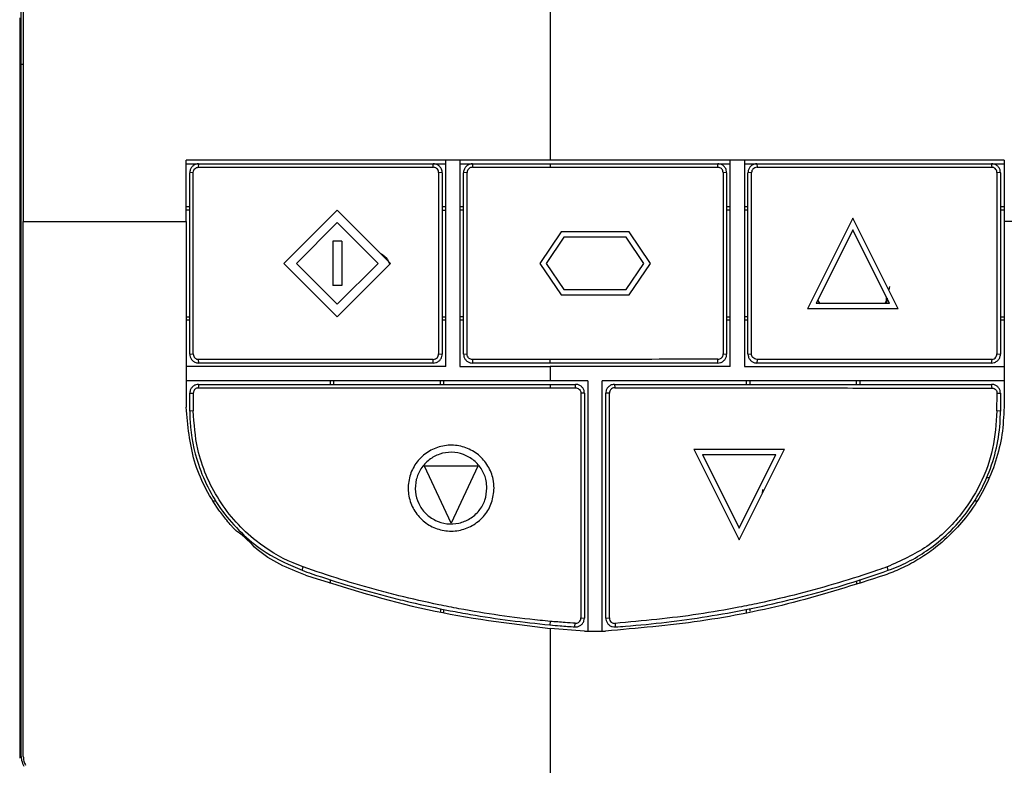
# Model space of a CAD drawing. Extents: x 594 to 1520, y 236 to 1207.
# Tile 20 of 71: x 1042 to 1097, y 708 to 750. Entities that reach past the tile are written whole.
import ezdxf

# ---------------------------------------------------------------- set-up
doc = ezdxf.new("R2010")
doc.units = 0
doc.header["$LTSCALE"] = 5
doc.layers.get('0').update_dxf_attribs({"linetype": 'CONTINUOUS'})

msp = doc.modelspace()

# ---------------------------------------------------------------- linework, layer by layer
at = {"color": 7, "linetype": 'Continuous'}
for p, q in [((1071.934, 757.545), (1071.934, 744.545)), ((1042.088, 750.048), (1042.088, 747.441)), ((1042.088, 747.441), (1042.088, 747.42)), ((1042.288, 747.42), (1042.088, 747.42)), ((1071.934, 744.545), (1071.934, 744.045)), ((1071.934, 744.045), (1071.934, 742.044)), ((1051.454, 738.591), (1051.454, 742.045)), ((1051.454, 741.845), (1052.139, 741.845)), ((1052.154, 741.845), (1052.132, 741.645)), ((1065.347, 741.645), (1065.354, 741.845)), ((1065.369, 741.845), (1066.054, 741.845)), ((1066.054, 730.445), (1066.054, 742.045)), ((1066.854, 742.045), (1066.854, 730.445)), ((1066.854, 741.845), (1067.548, 741.845)), ((1067.554, 741.845), (1067.549, 741.645)), ((1071.934, 741.845), (1071.934, 741.645)), ((1081.364, 741.647), (1081.354, 741.845)), ((1081.368, 741.845), (1082.054, 741.845)), ((1082.054, 730.445), (1082.054, 742.045)), ((1082.854, 742.045), (1082.854, 730.445)), ((1082.854, 741.845), (1083.53, 741.845)), ((1083.554, 741.845), (1083.567, 741.645)), ((1096.782, 741.645), (1096.754, 741.845)), ((1096.778, 741.845), (1097.454, 741.845)), ((1097.454, 742.045), (1097.454, 738.591)), ((1051.853, 741.36), (1051.654, 741.345)), ((1065.854, 741.345), (1065.654, 741.358)), ((1067.254, 741.359), (1067.054, 741.345)), ((1081.854, 741.345), (1081.652, 741.359)), ((1083.254, 741.358), (1083.054, 741.345)), ((1097.254, 741.345), (1097.055, 741.36)), ((1051.454, 739.445), (1051.654, 739.445)), ((1065.854, 739.445), (1066.054, 739.445)), ((1066.854, 739.445), (1067.054, 739.445)), ((1081.854, 739.445), (1082.054, 739.445)), ((1082.854, 739.445), (1083.054, 739.445)), ((1097.254, 739.445), (1097.454, 739.445)), ((1051.654, 739.245), (1051.454, 739.245)), ((1059.954, 739.245), (1056.954, 736.245)), ((1062.954, 736.245), (1059.954, 739.245)), ((1065.854, 739.245), (1066.054, 739.245)), ((1067.054, 739.245), (1066.854, 739.245)), ((1082.054, 739.245), (1081.854, 739.245)), ((1083.054, 739.245), (1082.854, 739.245)), ((1097.454, 739.245), (1097.254, 739.245)), ((1042.288, 738.591), (1045.278, 738.591)), ((1045.278, 738.591), (1051.454, 738.591)), ((1051.454, 738.591), (1051.454, 728.161)), ((1059.954, 738.538), (1057.661, 736.245)), ((1062.247, 736.245), (1059.954, 738.538)), ((1088.954, 738.795), (1086.404, 733.695)), ((1091.504, 733.695), (1088.954, 738.795)), ((1097.454, 738.591), (1097.454, 728.161)), ((1105.055, 738.591), (1097.454, 738.591)), ((1072.544, 738.02), (1071.344, 736.245)), ((1072.703, 737.72), (1071.706, 736.245)), ((1076.364, 738.02), (1072.544, 738.02)), ((1076.205, 737.72), (1072.703, 737.72)), ((1077.202, 736.245), (1076.205, 737.72)), ((1077.564, 736.245), (1076.364, 738.02)), ((1088.954, 738.124), (1086.889, 733.995)), ((1091.018, 733.995), (1088.954, 738.124)), ((1059.704, 737.495), (1059.704, 734.995)), ((1060.204, 737.495), (1059.704, 737.495)), ((1060.204, 737.495), (1060.204, 734.995)), ((1056.954, 736.245), (1059.954, 733.245)), ((1057.661, 736.245), (1059.954, 733.952)), ((1059.954, 733.245), (1062.954, 736.245)), ((1059.954, 733.952), (1062.247, 736.245)), ((1071.344, 736.245), (1072.544, 734.47)), ((1071.706, 736.245), (1072.703, 734.77)), ((1076.205, 734.77), (1077.202, 736.245)), ((1076.364, 734.47), (1077.564, 736.245)), ((1060.204, 734.995), (1059.704, 734.995)), ((1091.004, 734.945), (1090.968, 734.766)), ((1072.544, 734.47), (1076.364, 734.47)), ((1072.703, 734.77), (1076.205, 734.77)), ((1091.018, 733.995), (1086.889, 733.995)), ((1086.975, 734.168), (1087.089, 733.976)), ((1091.504, 733.695), (1086.404, 733.695)), ((1051.454, 733.245), (1051.654, 733.245)), ((1051.654, 733.045), (1051.454, 733.045)), ((1065.854, 733.245), (1066.054, 733.245)), ((1066.054, 733.045), (1065.854, 733.045)), ((1067.054, 733.245), (1066.854, 733.245)), ((1067.054, 733.045), (1066.854, 733.045)), ((1081.854, 733.245), (1082.054, 733.245)), ((1082.054, 733.045), (1081.854, 733.045)), ((1083.054, 733.245), (1082.854, 733.245)), ((1083.054, 733.045), (1082.854, 733.045)), ((1097.254, 733.245), (1097.454, 733.245)), ((1097.454, 733.045), (1097.254, 733.045)), ((1051.654, 731.145), (1051.853, 731.155)), ((1065.654, 731.154), (1065.854, 731.145)), ((1067.054, 731.145), (1067.254, 731.154)), ((1081.663, 731.154), (1081.854, 731.145)), ((1083.054, 731.145), (1083.254, 731.153)), ((1097.056, 731.155), (1097.254, 731.145)), ((1052.134, 730.845), (1052.154, 730.645)), ((1065.354, 730.645), (1065.347, 730.845)), ((1067.55, 730.845), (1067.554, 730.645)), ((1071.934, 730.645), (1071.934, 730.844)), ((1081.354, 730.645), (1081.364, 730.855)), ((1083.566, 730.845), (1083.554, 730.645)), ((1096.754, 730.645), (1096.779, 730.845)), ((1066.854, 730.445), (1071.934, 730.445)), ((1082.054, 730.445), (1071.934, 730.445)), ((1059.554, 729.645), (1059.554, 729.445)), ((1059.754, 729.445), (1059.754, 729.645)), ((1065.754, 729.445), (1065.754, 729.645)), ((1065.954, 729.445), (1065.954, 729.645)), ((1074.054, 729.645), (1071.934, 729.645)), ((1071.934, 729.445), (1071.934, 729.245)), ((1073.355, 729.248), (1073.354, 729.445)), ((1074.054, 729.645), (1074.054, 715.567)), ((1074.854, 715.567), (1074.854, 729.645)), ((1075.554, 729.445), (1075.558, 729.251)), ((1082.954, 729.645), (1082.954, 729.445)), ((1083.154, 729.645), (1083.154, 729.445)), ((1089.154, 729.445), (1089.154, 729.645)), ((1089.354, 729.445), (1089.354, 729.645)), ((1096.783, 729.235), (1096.754, 729.445)), ((1051.654, 728.945), (1051.853, 728.954)), ((1051.654, 727.943), (1051.654, 728.945)), ((1073.854, 728.945), (1073.65, 728.953)), ((1075.26, 728.953), (1075.054, 728.945)), ((1097.064, 728.953), (1097.254, 728.945)), ((1051.852, 727.951), (1051.654, 727.943)), ((1097.254, 727.943), (1097.055, 727.951)), ((1080.004, 725.798), (1085.104, 725.798)), ((1080.004, 725.798), (1082.554, 720.698)), ((1082.554, 720.698), (1085.104, 725.798)), ((1080.489, 725.498), (1084.618, 725.498)), ((1080.489, 725.498), (1082.554, 721.369)), ((1082.554, 721.369), (1084.618, 725.498)), ((1066.354, 721.648), (1064.854, 724.848)), ((1067.854, 724.848), (1064.854, 724.848)), ((1067.854, 724.848), (1066.354, 721.648)), ((1096.634, 724.195), (1096.481, 724.195)), ((1083.873, 723.302), (1083.889, 723.54)), ((1052.953, 722.895), (1053.146, 722.895)), ((1095.789, 722.895), (1095.955, 722.895)), ((1057.977, 718.99), (1058.029, 719.183)), ((1090.931, 718.99), (1090.884, 719.185)), ((1059.554, 718.468), (1059.554, 718.252)), ((1089.154, 718.391), (1089.154, 718.244)), ((1089.354, 718.252), (1089.354, 718.466)), ((1065.754, 716.831), (1065.754, 716.674)), ((1065.954, 716.593), (1065.954, 716.797)), ((1082.954, 716.792), (1082.954, 716.593)), ((1083.154, 716.831), (1083.154, 716.696)), ((1071.934, 716.122), (1071.916, 715.923)), ((1073.655, 716.312), (1073.854, 716.309)), ((1075.054, 716.309), (1075.255, 716.312)), ((1073.864, 715.576), (1071.934, 715.723)), ((1073.32, 715.81), (1073.335, 716.012)), ((1073.864, 715.576), (1075.043, 715.576)), ((1075.578, 716.01), (1075.588, 715.81)), ((1042.088, 715.441), (1042.088, 712.441)), ((1042.088, 712.441), (1042.088, 712.42)), ((1042.088, 712.42), (1042.088, 708.429))]:
    msp.add_line(p, q, dxfattribs=at)
at = {"color": 7, "linetype": 'Continuous', "flags": 128}
msp.add_lwpolyline([(1052.154, 729.445), (1052.143, 729.345), (1052.132, 729.245)], dxfattribs=at)
at = {"color": 7, "linetype": 'Continuous'}
for points, knots in [([(1042.288, 770.42), (1042.288, 765.135), (1042.288, 754.557), (1042.288, 743.916), (1042.288, 738.591)], [0, 0, 0, 0, 0.499603, 1, 1, 1, 1]), ([(1042.172, 738.53), (1042.172, 742.206), (1042.173, 749.521), (1042.172, 756.809), (1042.171, 760.436)], [0, 0, 0, 0, 0.502416, 1, 1, 1, 1]), ([(1042.088, 747.42), (1042.088, 742.141), (1042.088, 731.497), (1042.088, 720.808), (1042.088, 715.42)], [0, 0, 0, 0, 0.49597, 1, 1, 1, 1]), ([(1071.934, 742.045), (1069.144, 742.045), (1062.303, 742.045), (1055.489, 742.045), (1051.454, 742.045)], [0, 0, 0, 0, 0.407869, 1, 1, 1, 1]), ([(1052.154, 741.845), (1052.103, 741.84), (1051.997, 741.831), (1051.849, 741.752), (1051.732, 741.629), (1051.664, 741.485), (1051.657, 741.387), (1051.654, 741.345)], [0, 0, 0, 0, 0.193578, 0.408803, 0.623468, 0.837644, 1, 1, 1, 1]), ([(1051.853, 741.36), (1051.858, 741.401), (1051.868, 741.484), (1051.942, 741.578), (1052.034, 741.635), (1052.099, 741.642), (1052.132, 741.645)], [0, 0, 0, 0, 0.279626, 0.559189, 0.779566, 1, 1, 1, 1]), ([(1052.132, 741.645), (1054.594, 741.645), (1058.992, 741.645), (1063.405, 741.645), (1065.347, 741.645)], [0, 0, 0, 0, 0.559998, 1, 1, 1, 1]), ([(1052.154, 741.845), (1052.348, 741.845), (1053.32, 741.845), (1054.683, 741.845), (1056.63, 741.845), (1058.19, 741.845), (1059.75, 741.845), (1061.269, 741.845), (1063.136, 741.845), (1064.615, 741.845), (1065.354, 741.845)], [0, 0, 0, 0, 0.04431, 0.22155, 0.310169, 0.487411, 0.57603, 0.664649, 0.832313, 1, 1, 1, 1]), ([(1065.654, 741.358), (1065.647, 741.401), (1065.634, 741.488), (1065.55, 741.582), (1065.45, 741.636), (1065.381, 741.642), (1065.347, 741.645)], [0, 0, 0, 0, 0.279412, 0.558674, 0.779185, 1, 1, 1, 1]), ([(1065.854, 741.345), (1065.849, 741.395), (1065.84, 741.502), (1065.762, 741.649), (1065.639, 741.766), (1065.495, 741.834), (1065.396, 741.841), (1065.354, 741.845)], [0, 0, 0, 0, 0.192771, 0.406441, 0.621915, 0.837411, 1, 1, 1, 1]), ([(1067.554, 741.845), (1067.504, 741.84), (1067.398, 741.831), (1067.25, 741.753), (1067.133, 741.631), (1067.065, 741.487), (1067.057, 741.388), (1067.054, 741.345)], [0, 0, 0, 0, 0.191569, 0.405501, 0.619781, 0.834445, 1, 1, 1, 1]), ([(1067.549, 741.645), (1067.515, 741.641), (1067.448, 741.635), (1067.358, 741.584), (1067.292, 741.509), (1067.259, 741.429), (1067.256, 741.378), (1067.254, 741.359)], [0, 0, 0, 0, 0.2218763, 0.4439336, 0.6623397, 0.8760667, 1, 1, 1, 1]), ([(1067.549, 741.645), (1067.744, 741.645), (1068.331, 741.645), (1069.308, 741.645), (1070.574, 741.646), (1071.45, 741.645), (1071.934, 741.645)], [0, 0, 0, 0, 0.133724, 0.401172, 0.668621, 1, 1, 1, 1]), ([(1067.554, 741.845), (1067.749, 741.845), (1068.336, 741.845), (1069.313, 741.845), (1070.577, 741.845), (1071.451, 741.845), (1071.934, 741.845)], [0, 0, 0, 0, 0.13387, 0.401614, 0.669356, 1, 1, 1, 1]), ([(1097.454, 742.045), (1094.686, 742.045), (1089.07, 742.045), (1080.551, 742.045), (1074.808, 742.045), (1071.934, 742.045)], [0, 0, 0, 0, 0.32685, 0.663081, 1, 1, 1, 1]), ([(1071.934, 741.845), (1072.129, 741.845), (1073.105, 741.845), (1074.861, 741.845), (1077.114, 741.845), (1079.278, 741.845), (1080.662, 741.845), (1081.354, 741.845)], [0, 0, 0, 0, 0.062114, 0.310574, 0.559034, 0.779504, 1, 1, 1, 1]), ([(1071.934, 741.645), (1072.129, 741.645), (1073.105, 741.645), (1075.165, 741.645), (1078.114, 741.647), (1080.281, 741.647), (1081.364, 741.647)], [0, 0, 0, 0, 0.062046, 0.310233, 0.655069, 1, 1, 1, 1]), ([(1081.854, 741.345), (1081.85, 741.395), (1081.84, 741.501), (1081.763, 741.648), (1081.64, 741.766), (1081.496, 741.834), (1081.397, 741.841), (1081.354, 741.845)], [0, 0, 0, 0, 0.190766, 0.405501, 0.620045, 0.834439, 1, 1, 1, 1]), ([(1081.652, 741.359), (1081.649, 741.392), (1081.642, 741.456), (1081.593, 741.542), (1081.52, 741.607), (1081.439, 741.642), (1081.386, 741.645), (1081.364, 741.647)], [0, 0, 0, 0, 0.2147439, 0.4295441, 0.6437662, 0.8575489, 1, 1, 1, 1]), ([(1083.554, 741.845), (1083.503, 741.84), (1083.397, 741.831), (1083.249, 741.753), (1083.132, 741.63), (1083.065, 741.486), (1083.057, 741.387), (1083.054, 741.345)], [0, 0, 0, 0, 0.193439, 0.406445, 0.621132, 0.837221, 1, 1, 1, 1]), ([(1083.567, 741.645), (1083.523, 741.64), (1083.435, 741.63), (1083.332, 741.557), (1083.267, 741.461), (1083.258, 741.392), (1083.254, 741.358)], [0, 0, 0, 0, 0.280354, 0.5596666, 0.7797798, 1, 1, 1, 1]), ([(1083.554, 741.845), (1083.749, 741.845), (1084.725, 741.845), (1086.09, 741.845), (1088.038, 741.845), (1089.596, 741.845), (1091.153, 741.845), (1092.671, 741.845), (1094.539, 741.845), (1096.015, 741.845), (1096.754, 741.845)], [0, 0, 0, 0, 0.044214, 0.221074, 0.309502, 0.486362, 0.57479, 0.663219, 0.831597, 1, 1, 1, 1]), ([(1083.567, 741.645), (1086.04, 741.645), (1090.456, 741.645), (1094.849, 741.645), (1096.782, 741.645)], [0, 0, 0, 0, 0.55999, 1, 1, 1, 1]), ([(1097.254, 741.345), (1097.249, 741.396), (1097.24, 741.503), (1097.161, 741.651), (1097.038, 741.767), (1096.895, 741.834), (1096.797, 741.841), (1096.754, 741.845)], [0, 0, 0, 0, 0.196014, 0.408939, 0.622242, 0.836507, 1, 1, 1, 1]), ([(1097.055, 741.36), (1097.051, 741.401), (1097.041, 741.483), (1096.969, 741.577), (1096.878, 741.634), (1096.814, 741.641), (1096.782, 741.645)], [0, 0, 0, 0, 0.2797129, 0.5592214, 0.779523, 1, 1, 1, 1]), ([(1051.654, 731.145), (1051.654, 731.343), (1051.654, 732.335), (1051.654, 734.119), (1051.654, 737.322), (1051.654, 739.729), (1051.654, 741.345)], [0, 0, 0, 0, 0.058295, 0.291477, 0.524658, 1, 1, 1, 1]), ([(1051.853, 731.155), (1051.853, 733.061), (1051.853, 736.464), (1051.853, 739.864), (1051.853, 741.36)], [0, 0, 0, 0, 0.559999, 1, 1, 1, 1]), ([(1065.654, 741.358), (1065.654, 740.202), (1065.654, 738.298), (1065.654, 735.645), (1065.654, 733.4), (1065.654, 731.902), (1065.654, 731.154)], [0, 0, 0, 0, 0.34, 0.56, 0.78, 1, 1, 1, 1]), ([(1065.854, 741.345), (1065.854, 741.159), (1065.854, 740.23), (1065.854, 738.066), (1065.854, 734.852), (1065.854, 732.381), (1065.854, 731.145)], [0, 0, 0, 0, 0.054672, 0.273355, 0.636665, 1, 1, 1, 1]), ([(1067.054, 731.145), (1067.054, 731.336), (1067.054, 732.29), (1067.054, 734.468), (1067.054, 737.066), (1067.054, 739.511), (1067.054, 740.734), (1067.054, 741.345)], [0, 0, 0, 0, 0.056115, 0.280574, 0.640275, 0.820136, 1, 1, 1, 1]), ([(1067.254, 731.154), (1067.254, 731.345), (1067.254, 732.3), (1067.254, 734.478), (1067.254, 737.689), (1067.254, 740.136), (1067.254, 741.359)], [0, 0, 0, 0, 0.056089, 0.280445, 0.64021, 1, 1, 1, 1]), ([(1081.652, 741.359), (1081.652, 741.164), (1081.653, 740.19), (1081.654, 738.003), (1081.661, 734.796), (1081.662, 732.368), (1081.663, 731.154)], [0, 0, 0, 0, 0.057327, 0.286638, 0.643307, 1, 1, 1, 1]), ([(1081.854, 741.345), (1081.854, 741.15), (1081.854, 740.175), (1081.854, 737.989), (1081.854, 734.784), (1081.854, 732.358), (1081.854, 731.145)], [0, 0, 0, 0, 0.057354, 0.286771, 0.643372, 1, 1, 1, 1]), ([(1083.054, 731.145), (1083.054, 731.328), (1083.054, 732.245), (1083.054, 734.404), (1083.054, 737.621), (1083.054, 740.103), (1083.054, 741.345)], [0, 0, 0, 0, 0.053892, 0.269458, 0.634716, 1, 1, 1, 1]), ([(1083.254, 731.153), (1083.254, 732.31), (1083.254, 734.216), (1083.254, 736.87), (1083.254, 739.114), (1083.254, 740.61), (1083.254, 741.358)], [0, 0, 0, 0, 0.339999, 0.559999, 0.779999, 1, 1, 1, 1]), ([(1097.055, 741.36), (1097.055, 739.456), (1097.055, 736.056), (1097.056, 732.652), (1097.056, 731.155)], [0, 0, 0, 0, 0.56, 1, 1, 1, 1]), ([(1097.254, 741.345), (1097.254, 741.144), (1097.254, 740.141), (1097.254, 738.334), (1097.254, 735.932), (1097.254, 733.535), (1097.254, 731.942), (1097.254, 731.145)], [0, 0, 0, 0, 0.059057, 0.295286, 0.531516, 0.765754, 1, 1, 1, 1]), ([(1042.172, 708.529), (1042.172, 709.901), (1042.172, 712.713), (1042.173, 716.966), (1042.174, 721.288), (1042.174, 725.613), (1042.174, 729.934), (1042.173, 734.241), (1042.172, 737.103), (1042.172, 738.53)], [0, 0, 0, 0, 0.137138, 0.281083, 0.424995, 0.569097, 0.713451, 0.85708, 1, 1, 1, 1]), ([(1042.288, 708.529), (1042.288, 713.577), (1042.288, 723.605), (1042.288, 733.618), (1042.288, 738.591)], [0, 0, 0, 0, 0.5034036, 1, 1, 1, 1]), ([(1062.391, 736.808), (1062.459, 736.767), (1062.695, 736.628), (1062.819, 736.376), (1062.907, 736.198)], [0, 0, 0, 0, 0.2893343, 1, 1, 1, 1]), ([(1090.768, 733.995), (1090.774, 734.003), (1090.841, 734.1), (1090.845, 734.224), (1090.848, 734.336)], [0, 0, 0, 0, 0.087436, 1, 1, 1, 1]), ([(1090.873, 734.286), (1090.871, 734.186), (1090.868, 734.081), (1090.812, 733.999), (1090.809, 733.995)], [0, 0, 0, 0, 0.95069, 1, 1, 1, 1]), ([(1051.654, 731.145), (1051.659, 731.093), (1051.668, 730.986), (1051.747, 730.839), (1051.869, 730.722), (1052.013, 730.655), (1052.112, 730.648), (1052.154, 730.645)], [0, 0, 0, 0, 0.1959265, 0.4075836, 0.6217645, 0.8379965, 1, 1, 1, 1]), ([(1051.853, 731.155), (1051.858, 731.111), (1051.868, 731.024), (1051.939, 730.923), (1052.032, 730.858), (1052.1, 730.849), (1052.134, 730.845)], [0, 0, 0, 0, 0.2803222, 0.5595366, 0.7795128, 1, 1, 1, 1]), ([(1065.347, 730.845), (1065.393, 730.85), (1065.483, 730.862), (1065.584, 730.945), (1065.643, 731.047), (1065.65, 731.118), (1065.654, 731.154)], [0, 0, 0, 0, 0.27964, 0.559261, 0.77963, 1, 1, 1, 1]), ([(1065.354, 730.645), (1065.402, 730.649), (1065.506, 730.658), (1065.653, 730.733), (1065.772, 730.854), (1065.842, 730.999), (1065.85, 731.1), (1065.854, 731.145)], [0, 0, 0, 0, 0.1845201, 0.3990285, 0.6134636, 0.8279912, 1, 1, 1, 1]), ([(1067.054, 731.145), (1067.058, 731.095), (1067.067, 730.989), (1067.144, 730.842), (1067.266, 730.724), (1067.411, 730.656), (1067.51, 730.648), (1067.554, 730.645)], [0, 0, 0, 0, 0.189396, 0.403727, 0.618613, 0.833747, 1, 1, 1, 1]), ([(1067.55, 730.845), (1067.518, 730.848), (1067.453, 730.855), (1067.368, 730.904), (1067.301, 730.978), (1067.261, 731.066), (1067.256, 731.127), (1067.254, 731.154)], [0, 0, 0, 0, 0.202408, 0.404687, 0.61118, 0.828123, 1, 1, 1, 1]), ([(1081.354, 730.645), (1081.404, 730.649), (1081.51, 730.658), (1081.657, 730.736), (1081.775, 730.859), (1081.843, 731.003), (1081.851, 731.102), (1081.854, 731.145)], [0, 0, 0, 0, 0.191246, 0.405923, 0.620725, 0.835545, 1, 1, 1, 1]), ([(1081.364, 730.855), (1081.398, 730.859), (1081.466, 730.866), (1081.556, 730.918), (1081.623, 730.995), (1081.658, 731.078), (1081.662, 731.133), (1081.663, 731.154)], [0, 0, 0, 0, 0.21699, 0.433756, 0.652315, 0.863789, 1, 1, 1, 1]), ([(1083.054, 731.145), (1083.058, 731.097), (1083.067, 730.993), (1083.141, 730.846), (1083.262, 730.727), (1083.407, 730.656), (1083.509, 730.648), (1083.554, 730.645)], [0, 0, 0, 0, 0.18357, 0.398038, 0.612328, 0.826743, 1, 1, 1, 1]), ([(1083.566, 730.845), (1083.52, 730.85), (1083.429, 730.862), (1083.326, 730.944), (1083.265, 731.046), (1083.257, 731.118), (1083.254, 731.153)], [0, 0, 0, 0, 0.27974, 0.5593762, 0.7796913, 1, 1, 1, 1]), ([(1096.754, 730.645), (1096.806, 730.649), (1096.914, 730.659), (1097.061, 730.739), (1097.178, 730.863), (1097.244, 731.007), (1097.251, 731.104), (1097.254, 731.145)], [0, 0, 0, 0, 0.197942, 0.4120112, 0.6295992, 0.845882, 1, 1, 1, 1]), ([(1096.779, 730.845), (1096.822, 730.852), (1096.907, 730.867), (1096.996, 730.954), (1097.047, 731.053), (1097.053, 731.121), (1097.056, 731.155)], [0, 0, 0, 0, 0.27973, 0.558639, 0.778867, 1, 1, 1, 1]), ([(1065.347, 730.845), (1062.876, 730.845), (1058.464, 730.845), (1054.068, 730.845), (1052.134, 730.845)], [0, 0, 0, 0, 0.5599908, 1, 1, 1, 1]), ([(1065.354, 730.645), (1065.17, 730.645), (1064.248, 730.645), (1062.958, 730.645), (1061.116, 730.645), (1059.643, 730.645), (1057.803, 730.645), (1056.332, 730.645), (1054.777, 730.645), (1053.507, 730.645), (1052.605, 730.645), (1052.154, 730.645)], [0, 0, 0, 0, 0.041811, 0.209059, 0.292682, 0.459929, 0.543552, 0.7108, 0.794423, 0.897209, 1, 1, 1, 1]), ([(1071.934, 730.844), (1071.75, 730.844), (1070.828, 730.844), (1069.366, 730.844), (1068.089, 730.845), (1067.55, 730.845)], [0, 0, 0, 0, 0.12611, 0.630555, 1, 1, 1, 1]), ([(1071.934, 730.645), (1071.75, 730.645), (1070.828, 730.645), (1069.368, 730.645), (1068.092, 730.645), (1067.554, 730.645)], [0, 0, 0, 0, 0.126234, 0.631181, 1, 1, 1, 1]), ([(1081.364, 730.855), (1081.17, 730.855), (1080.203, 730.854), (1078.148, 730.852), (1075.198, 730.847), (1073.022, 730.845), (1071.934, 730.844)], [0, 0, 0, 0, 0.061592, 0.307963, 0.653931, 1, 1, 1, 1]), ([(1081.354, 730.645), (1081.16, 730.645), (1080.193, 730.645), (1078.451, 730.645), (1075.505, 730.645), (1073.332, 730.645), (1071.934, 730.645)], [0, 0, 0, 0, 0.061655, 0.308279, 0.554904, 1, 1, 1, 1]), ([(1096.754, 730.645), (1096.708, 730.645), (1096.616, 730.645), (1096.339, 730.645), (1095.372, 730.645), (1094.081, 730.645), (1092.235, 730.645), (1090.757, 730.645), (1088.908, 730.645), (1087.427, 730.645), (1085.917, 730.645), (1084.75, 730.645), (1083.953, 730.645), (1083.554, 730.645)], [0, 0, 0, 0, 0.010505, 0.021009, 0.063026, 0.231097, 0.315132, 0.483202, 0.567237, 0.735307, 0.819342, 0.909669, 1, 1, 1, 1]), ([(1096.779, 730.845), (1094.319, 730.845), (1089.925, 730.845), (1085.509, 730.845), (1083.566, 730.845)], [0, 0, 0, 0, 0.5599967, 1, 1, 1, 1]), ([(1066.054, 730.445), (1063.609, 730.445), (1058.733, 730.445), (1053.876, 730.445), (1051.454, 730.445)], [0, 0, 0, 0, 0.501284, 1, 1, 1, 1]), ([(1071.934, 730.445), (1071.934, 730.295), (1071.934, 730.029), (1071.934, 729.762), (1071.934, 729.645)], [0, 0, 0, 0, 0.559996, 1, 1, 1, 1]), ([(1082.854, 730.445), (1085.301, 730.445), (1090.181, 730.445), (1095.034, 730.445), (1097.454, 730.445)], [0, 0, 0, 0, 0.50137, 1, 1, 1, 1]), ([(1071.934, 729.645), (1068.502, 729.645), (1061.66, 729.645), (1054.848, 729.645), (1051.454, 729.645)], [0, 0, 0, 0, 0.5016605, 1, 1, 1, 1]), ([(1052.154, 729.445), (1052.103, 729.44), (1051.996, 729.431), (1051.849, 729.352), (1051.731, 729.229), (1051.664, 729.085), (1051.657, 728.987), (1051.654, 728.945)], [0, 0, 0, 0, 0.193983, 0.409261, 0.624359, 0.838927, 1, 1, 1, 1]), ([(1052.154, 729.445), (1052.346, 729.445), (1053.306, 729.445), (1055.035, 729.445), (1058.113, 729.445), (1061.195, 729.445), (1064.28, 729.445), (1066.595, 729.445), (1069.146, 729.445), (1070.926, 729.445), (1071.934, 729.445)], [0, 0, 0, 0, 0.029221, 0.146103, 0.262985, 0.496764, 0.613646, 0.730529, 0.847412, 1, 1, 1, 1]), ([(1071.934, 729.445), (1072.126, 729.445), (1072.459, 729.445), (1072.933, 729.445), (1073.214, 729.445), (1073.354, 729.445)], [0, 0, 0, 0, 0.406861, 0.70343, 1, 1, 1, 1]), ([(1073.854, 728.945), (1073.849, 728.995), (1073.84, 729.101), (1073.762, 729.249), (1073.639, 729.366), (1073.496, 729.434), (1073.397, 729.441), (1073.354, 729.445)], [0, 0, 0, 0, 0.1921672, 0.4069363, 0.6215002, 0.8361728, 1, 1, 1, 1]), ([(1097.454, 729.645), (1093.715, 729.645), (1086.207, 729.645), (1078.648, 729.645), (1074.854, 729.645)], [0, 0, 0, 0, 0.4980473, 1, 1, 1, 1]), ([(1075.554, 729.445), (1075.504, 729.44), (1075.398, 729.431), (1075.25, 729.353), (1075.133, 729.231), (1075.065, 729.087), (1075.057, 728.988), (1075.054, 728.945)], [0, 0, 0, 0, 0.191438, 0.406034, 0.620693, 0.835407, 1, 1, 1, 1]), ([(1075.554, 729.445), (1075.757, 729.445), (1076.774, 729.445), (1079.417, 729.445), (1082.668, 729.445), (1085.914, 729.445), (1088.347, 729.445), (1090.776, 729.445), (1093.58, 729.445), (1095.571, 729.445), (1096.754, 729.445)], [0, 0, 0, 0, 0.028681, 0.143407, 0.372874, 0.4876, 0.602326, 0.717051, 0.831777, 1, 1, 1, 1]), ([(1097.254, 728.945), (1097.249, 728.996), (1097.239, 729.104), (1097.16, 729.252), (1097.036, 729.368), (1096.893, 729.434), (1096.796, 729.442), (1096.754, 729.445)], [0, 0, 0, 0, 0.197709, 0.411562, 0.625338, 0.839868, 1, 1, 1, 1]), ([(1051.853, 728.954), (1051.853, 728.853), (1051.853, 728.652), (1051.853, 728.318), (1051.852, 728.084), (1051.852, 727.951)], [0, 0, 0, 0, 0.300409, 0.600809, 1, 1, 1, 1]), ([(1052.132, 729.244), (1052.101, 729.241), (1052.04, 729.234), (1051.957, 729.186), (1051.894, 729.115), (1051.859, 729.033), (1051.855, 728.977), (1051.853, 728.954)], [0, 0, 0, 0, 0.207092, 0.413642, 0.628781, 0.840631, 1, 1, 1, 1]), ([(1052.132, 729.244), (1052.324, 729.244), (1053.284, 729.245), (1057.32, 729.246), (1063.728, 729.244), (1069.376, 729.245), (1071.934, 729.245)], [0, 0, 0, 0, 0.02919, 0.145951, 0.613129, 1, 1, 1, 1]), ([(1071.934, 729.245), (1072.126, 729.245), (1072.46, 729.245), (1072.934, 729.247), (1073.215, 729.247), (1073.355, 729.247)], [0, 0, 0, 0, 0.40643, 0.703213, 1, 1, 1, 1]), ([(1073.355, 729.247), (1073.389, 729.244), (1073.455, 729.237), (1073.544, 729.186), (1073.61, 729.111), (1073.644, 729.029), (1073.648, 728.975), (1073.65, 728.953)], [0, 0, 0, 0, 0.215676, 0.431299, 0.647272, 0.857831, 1, 1, 1, 1]), ([(1073.65, 728.953), (1073.65, 728.761), (1073.651, 727.797), (1073.651, 725.209), (1073.654, 721.188), (1073.655, 717.937), (1073.655, 716.312)], [0, 0, 0, 0, 0.045738, 0.228691, 0.614323, 1, 1, 1, 1]), ([(1073.854, 728.945), (1073.854, 728.752), (1073.854, 727.789), (1073.854, 726.44), (1073.854, 724.899), (1073.854, 723.357), (1073.854, 721.815), (1073.854, 719.998), (1073.854, 718.291), (1073.854, 716.97), (1073.854, 716.309)], [0, 0, 0, 0, 0.045758, 0.228793, 0.32031, 0.411827, 0.594861, 0.686379, 0.843187, 1, 1, 1, 1]), ([(1075.054, 716.309), (1075.054, 716.502), (1075.054, 717.466), (1075.054, 718.815), (1075.054, 720.356), (1075.054, 721.898), (1075.054, 723.44), (1075.054, 725.256), (1075.054, 726.963), (1075.054, 728.284), (1075.054, 728.945)], [0, 0, 0, 0, 0.045747, 0.228737, 0.320231, 0.411725, 0.594715, 0.686209, 0.843103, 1, 1, 1, 1]), ([(1075.255, 716.312), (1075.256, 718.672), (1075.258, 722.887), (1075.259, 727.1), (1075.26, 728.953)], [0, 0, 0, 0, 0.5599974, 1, 1, 1, 1]), ([(1075.558, 729.251), (1075.514, 729.245), (1075.427, 729.234), (1075.329, 729.154), (1075.271, 729.056), (1075.264, 728.987), (1075.26, 728.953)], [0, 0, 0, 0, 0.279508, 0.559325, 0.77976, 1, 1, 1, 1]), ([(1075.558, 729.251), (1075.761, 729.251), (1076.778, 729.251), (1079.421, 729.25), (1082.672, 729.247), (1085.918, 729.243), (1088.351, 729.24), (1090.781, 729.238), (1093.593, 729.235), (1095.592, 729.235), (1096.783, 729.235)], [0, 0, 0, 0, 0.028649, 0.143246, 0.372454, 0.487051, 0.601648, 0.716245, 0.830842, 1, 1, 1, 1]), ([(1096.783, 729.235), (1096.824, 729.229), (1096.906, 729.219), (1096.999, 729.144), (1097.054, 729.051), (1097.061, 728.986), (1097.064, 728.953)], [0, 0, 0, 0, 0.279751, 0.559215, 0.779843, 1, 1, 1, 1]), ([(1097.055, 727.951), (1097.057, 728.138), (1097.061, 728.472), (1097.063, 728.806), (1097.064, 728.953)], [0, 0, 0, 0, 0.560007, 1, 1, 1, 1]), ([(1097.254, 728.945), (1097.254, 728.844), (1097.254, 728.642), (1097.254, 728.307), (1097.254, 728.075), (1097.254, 727.943)], [0, 0, 0, 0, 0.302548, 0.605082, 1, 1, 1, 1]), ([(1058.156, 718.72), (1057.181, 719.106), (1055.715, 719.686), (1054.731, 720.923), (1054.283, 721.191), (1054.283, 721.191), (1054.283, 721.191), (1054.283, 721.191), (1054.283, 721.191), (1054.283, 721.191), (1054.282, 721.192), (1054.281, 721.193), (1054.278, 721.196), (1054.273, 721.202), (1054.262, 721.213), (1054.24, 721.236), (1054.197, 721.281), (1054.113, 721.37), (1053.953, 721.545), (1053.663, 721.883), (1052.816, 722.994), (1051.728, 725.078), (1051.545, 727.134), (1051.454, 728.161)], [0, 0, 0, 0, 0.249937, 0.375675, 0.375676, 0.375679, 0.375683, 0.375691, 0.375708, 0.375743, 0.375811, 0.375948, 0.376223, 0.376771, 0.377867, 0.380054, 0.384404, 0.393019, 0.409903, 0.442294, 0.501551, 0.750958, 1, 1, 1, 1]), ([(1051.654, 727.943), (1051.658, 727.741), (1051.678, 726.729), (1051.986, 725.198), (1052.721, 723.472), (1053.588, 722.124), (1054.668, 720.945), (1056.098, 719.803), (1057.281, 719.291), (1057.977, 718.99)], [0, 0, 0, 0, 0.051666, 0.259943, 0.395336, 0.532673, 0.670013, 0.805716, 1, 1, 1, 1]), ([(1058.029, 719.183), (1057.841, 719.255), (1056.896, 719.613), (1055.572, 720.413), (1054.219, 721.677), (1053.271, 722.925), (1052.547, 724.313), (1051.982, 725.991), (1051.9, 727.23), (1051.852, 727.951)], [0, 0, 0, 0, 0.052805, 0.265727, 0.401087, 0.538398, 0.675711, 0.811251, 1, 1, 1, 1]), ([(1097.454, 728.161), (1097.431, 727.647), (1097.385, 726.618), (1097.017, 725.113), (1096.439, 723.68), (1095.664, 722.388), (1094.68, 721.191), (1093.65, 720.272), (1092.603, 719.568), (1091.695, 719.08), (1091.055, 718.836), (1090.752, 718.72)], [0, 0, 0, 0, 0.124554, 0.249191, 0.37387, 0.498763, 0.61414, 0.749712, 0.83314, 0.921142, 1, 1, 1, 1]), ([(1097.055, 727.951), (1097.008, 727.238), (1096.914, 725.813), (1096.163, 723.787), (1094.936, 721.885), (1093.183, 720.211), (1091.65, 719.527), (1090.884, 719.185)], [0, 0, 0, 0, 0.18667, 0.373398, 0.560149, 0.780064, 1, 1, 1, 1]), ([(1090.931, 718.99), (1091.12, 719.061), (1092.068, 719.419), (1093.409, 720.222), (1094.788, 721.491), (1095.76, 722.749), (1096.515, 724.153), (1097.021, 725.669), (1097.232, 726.954), (1097.249, 727.715), (1097.254, 727.943)], [0, 0, 0, 0, 0.051868, 0.260943, 0.396966, 0.532761, 0.668099, 0.80487, 0.941635, 1, 1, 1, 1]), ([(1068.77, 723.61), (1068.743, 723.338), (1068.687, 722.793), (1068.27, 722.065), (1067.653, 721.521), (1066.884, 721.207), (1066.062, 721.164), (1065.268, 721.404), (1064.597, 721.882), (1064.128, 722.565), (1063.902, 723.362), (1063.963, 724.185), (1064.289, 724.948), (1064.844, 725.556), (1065.578, 725.943), (1066.391, 726.074), (1067.204, 725.917), (1067.925, 725.509), (1068.458, 724.881), (1068.732, 724.211), (1068.76, 723.777), (1068.77, 723.61)], [0, 0, 0, 0, 0.053864, 0.107684, 0.162009, 0.214504, 0.269567, 0.322113, 0.376545, 0.430101, 0.483746, 0.538118, 0.590664, 0.645707, 0.698147, 0.752581, 0.805969, 0.859612, 0.913985, 0.966853, 1, 1, 1, 1]), ([(1068.37, 723.61), (1068.347, 723.383), (1068.301, 722.928), (1067.953, 722.32), (1067.438, 721.866), (1066.796, 721.605), (1066.111, 721.569), (1065.447, 721.769), (1064.887, 722.168), (1064.496, 722.738), (1064.308, 723.403), (1064.358, 724.09), (1064.631, 724.727), (1065.094, 725.234), (1065.707, 725.557), (1066.385, 725.666), (1067.063, 725.535), (1067.665, 725.194), (1068.11, 724.67), (1068.338, 724.111), (1068.361, 723.749), (1068.37, 723.61)], [0, 0, 0, 0, 0.0538619, 0.1076784, 0.1620018, 0.2144956, 0.2695615, 0.3221134, 0.3765469, 0.430099, 0.483739, 0.5381124, 0.5906639, 0.6457114, 0.6981505, 0.7525814, 0.8059657, 0.8596098, 0.9139861, 0.9668581, 1, 1, 1, 1]), ([(1057.977, 718.99), (1058.158, 718.926), (1059.062, 718.608), (1060.707, 718.081), (1062.557, 717.567), (1064.423, 717.109), (1065.926, 716.787), (1067.8, 716.445), (1069.669, 716.156), (1071.166, 716.001), (1071.916, 715.923)], [0, 0, 0, 0, 0.040268, 0.201374, 0.362481, 0.44302, 0.604127, 0.684667, 0.8422, 1, 1, 1, 1]), ([(1071.934, 716.122), (1071.742, 716.14), (1070.785, 716.231), (1069.067, 716.445), (1067.17, 716.756), (1065.284, 717.125), (1063.784, 717.465), (1061.947, 717.94), (1060.144, 718.458), (1058.735, 718.942), (1058.029, 719.183)], [0, 0, 0, 0, 0.040367, 0.201868, 0.363368, 0.444105, 0.605604, 0.686341, 0.843041, 1, 1, 1, 1]), ([(1090.884, 719.185), (1090.703, 719.122), (1089.797, 718.804), (1088.15, 718.276), (1085.927, 717.658), (1084.053, 717.217), (1082.166, 716.834), (1079.479, 716.363), (1077.144, 716.151), (1075.578, 716.01)], [0, 0, 0, 0, 0.036828, 0.184167, 0.331507, 0.478848, 0.552506, 0.699847, 1, 1, 1, 1]), ([(1075.588, 715.81), (1075.78, 715.824), (1076.742, 715.892), (1078.47, 716.063), (1080.761, 716.381), (1083.037, 716.792), (1084.917, 717.209), (1086.8, 717.688), (1088.691, 718.224), (1090.184, 718.734), (1090.931, 718.99)], [0, 0, 0, 0, 0.036735, 0.183707, 0.330679, 0.477651, 0.624622, 0.698096, 0.848911, 1, 1, 1, 1]), ([(1058.156, 718.72), (1060.43, 718.004), (1064.927, 716.587), (1069.616, 716.009), (1071.934, 715.723)], [0, 0, 0, 0, 0.5056754, 1, 1, 1, 1]), ([(1090.752, 718.72), (1089.043, 718.176), (1085.643, 717.093), (1080.374, 716.04), (1076.82, 715.731), (1075.043, 715.576)], [0, 0, 0, 0, 0.33539, 0.667692, 1, 1, 1, 1]), ([(1073.335, 716.013), (1073.145, 716.026), (1072.816, 716.048), (1072.349, 716.085), (1072.072, 716.109), (1071.934, 716.122)], [0, 0, 0, 0, 0.407077, 0.703529, 1, 1, 1, 1]), ([(1073.32, 715.81), (1073.369, 715.811), (1073.475, 715.813), (1073.626, 715.879), (1073.753, 715.993), (1073.838, 716.142), (1073.849, 716.254), (1073.854, 716.309)], [0, 0, 0, 0, 0.179472, 0.385325, 0.591182, 0.797052, 1, 1, 1, 1]), ([(1073.335, 716.013), (1073.369, 716.014), (1073.437, 716.016), (1073.53, 716.061), (1073.603, 716.133), (1073.648, 716.221), (1073.653, 716.283), (1073.655, 716.312)], [0, 0, 0, 0, 0.206114, 0.412274, 0.618186, 0.824117, 1, 1, 1, 1]), ([(1075.054, 716.309), (1075.058, 716.26), (1075.067, 716.156), (1075.143, 716.009), (1075.264, 715.89), (1075.419, 715.815), (1075.532, 715.812), (1075.588, 715.81)], [0, 0, 0, 0, 0.178374, 0.384228, 0.590064, 0.795901, 1, 1, 1, 1]), ([(1075.255, 716.312), (1075.261, 716.265), (1075.273, 716.173), (1075.361, 716.071), (1075.468, 716.014), (1075.542, 716.011), (1075.578, 716.01)], [0, 0, 0, 0, 0.279502, 0.559064, 0.779511, 1, 1, 1, 1]), ([(1071.916, 715.923), (1072.106, 715.906), (1072.435, 715.876), (1072.903, 715.839), (1073.181, 715.82), (1073.32, 715.81)], [0, 0, 0, 0, 0.406098, 0.703042, 1, 1, 1, 1]), ([(1071.934, 715.723), (1071.934, 714.154), (1071.934, 711.353), (1071.934, 708.552), (1071.934, 707.32)], [0, 0, 0, 0, 0.5599999, 1, 1, 1, 1]), ([(1042.173, 708.529), (1042.174, 708.5), (1042.176, 708.427), (1042.201, 708.235), (1042.271, 708.083), (1042.322, 707.972)], [0, 0, 0, 0, 0.149377, 0.376938, 1, 1, 1, 1]), ([(1042.288, 708.529), (1042.294, 708.441), (1042.305, 708.266), (1042.383, 708.108), (1042.422, 708.029)], [0, 0, 0, 0, 0.499716, 1, 1, 1, 1])]:
    msp.add_open_spline(points, degree=3, knots=knots, dxfattribs=at)

doc.saveas('drawing.dxf')
